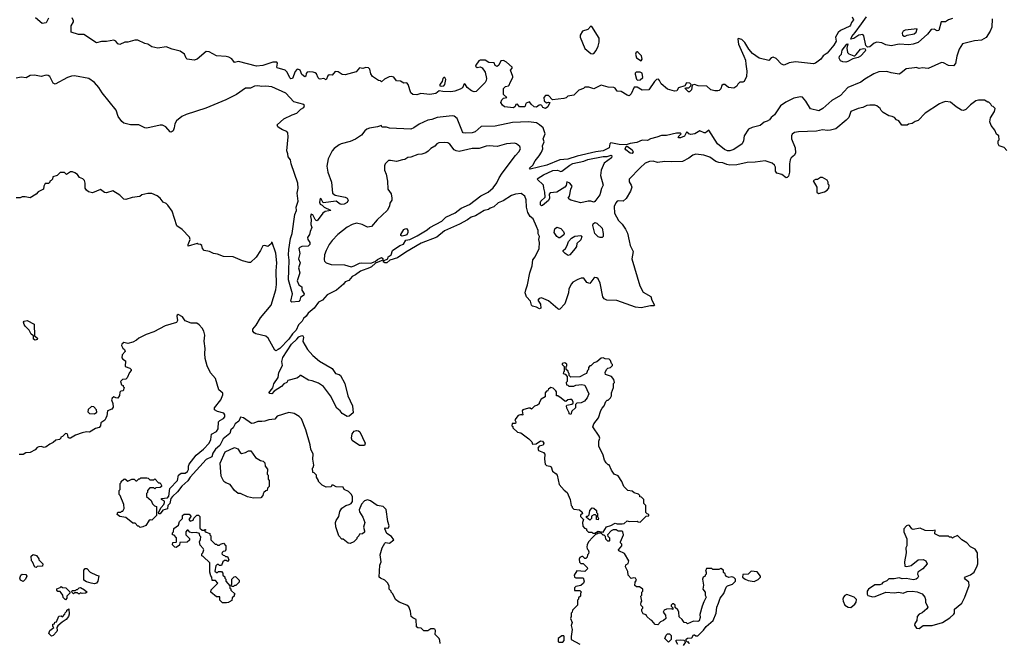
# Model space of a CAD drawing. Extents: x 1966327 to 2147849, y 395140 to 552178.
# Tile 7 of 256: x 2005002 to 2014780, y 433038 to 439227. Entities that reach past the tile are written whole.
import ezdxf

# ---------------------------------------------------------------- set-up
doc = ezdxf.new("R2010")
doc.units = 0

msp = doc.modelspace()

# ---------------------------------------------------------------- linework, layer by layer
at = {"layer": '0CON20XD'}
for points in [[(2005288.8, 439241.2), (2005274.2, 439215.8), (2005264.2, 439195.8), (2005225, 439191.2), (2005160, 439245)], [(2010635, 438557.5), (2010613, 438557), (2010600, 438545), (2010555, 438527.5), (2010505, 438478.8), (2010445, 438466.7), (2010429.2, 438450.8), (2010405, 438444), (2010293.3, 438433.3), (2010254.2, 438474.2), (2010224.1, 438475.9), (2010206.2, 438455), (2010211.4, 438421.4), (2010233.6, 438403.6), (2010255, 438410), (2010267.5, 438405), (2010248.3, 438361.7), (2010225, 438346.7), (2010196.7, 438355), (2010185.8, 438375.8), (2010175, 438382.5), (2010160.5, 438379.5), (2010135, 438360), (2010112.3, 438362.3), (2010080, 438390), (2010065, 438412.5), (2010031.2, 438398.8), (2010023.3, 438386.7), (2010022.5, 438367.5), (2010016.2, 438363.8), (2009965, 438361.2), (2009945, 438387.5), (2009930, 438385), (2009922.5, 438365), (2009905, 438354), (2009815, 438363.8), (2009795, 438377.5), (2009781.2, 438405), (2009789.3, 438430.7), (2009805, 438447.5), (2009840, 438455), (2009807.5, 438485), (2009805.6, 438544.4), (2009825, 438564), (2009855, 438570), (2009863, 438577), (2009871.2, 438605), (2009898, 438652), (2009900, 438665), (2009876.7, 438725), (2009892.5, 438745), (2009892.5, 438755), (2009835, 438806.2), (2009805, 438823.8), (2009780.8, 438819.2), (2009760, 438775), (2009745, 438764.4), (2009724.1, 438774.1), (2009715, 438797.5), (2009662.2, 438802.2), (2009625, 438825.8), (2009573.6, 438826.4), (2009560.7, 438819.3), (2009532.5, 438775), (2009530, 438765), (2009543.3, 438753.3), (2009575, 438760), (2009595, 438750), (2009626, 438705), (2009637.1, 438645), (2009635.8, 438625), (2009625.8, 438605), (2009533.8, 438515), (2009515, 438510), (2009489.8, 438519.8), (2009446.7, 438555), (2009425, 438587.5), (2009415, 438590), (2009398.3, 438551.7), (2009375, 438536.7), (2009322.3, 438517.7), (2009285, 438512), (2009205, 438513.8), (2009168.3, 438521.7), (2009133.9, 438496.1), (2009075, 438484.4), (2008985, 438493.8), (2008945, 438480), (2008905, 438483.8), (2008885, 438500), (2008859.2, 438585), (2008845, 438601.2), (2008815, 438596), (2008785, 438616.7), (2008745, 438622), (2008716.9, 438656.9), (2008695, 438664.2), (2008670.5, 438659.5), (2008623, 438637), (2008595, 438610), (2008585, 438620), (2008565, 438623.3), (2008506.7, 438665), (2008490.5, 438690.5), (2008477.5, 438735), (2008465, 438750), (2008438.3, 438751.7), (2008408.3, 438741.7), (2008375, 438750), (2008341.7, 438708.3), (2008235, 438680), (2008205, 438683.3), (2008165, 438710), (2008135, 438712.5), (2008105, 438677.5), (2008075, 438680), (2008060.7, 438669.3), (2008045, 438630), (2008022.3, 438642.3), (2007985, 438635.7), (2007975, 438639.4), (2007965, 438650), (2007949.6, 438689.6), (2007935, 438701.2), (2007915, 438705.7), (2007875, 438710), (2007855, 438705.8), (2007846.4, 438693.6), (2007843.3, 438666.7), (2007835, 438660), (2007802.3, 438682.3), (2007785.8, 438725.8), (2007765, 438736), (2007755, 438733.3), (2007736.4, 438713.6), (2007710, 438645), (2007695, 438641.2), (2007685, 438648.8), (2007656.6, 438706.6), (2007637.9, 438727.9), (2007558.6, 438748.6), (2007554.2, 438755), (2007561.2, 438795), (2007555.8, 438805.8), (2007515, 438805.7), (2007415, 438772.5), (2007355, 438767.5), (2007175, 438812.5), (2007135, 438802.5), (2007109.3, 438839.3), (2007080, 438855), (2007053, 438863), (2006955, 438867.5), (2006882.5, 438907.5), (2006855, 438910), (2006764.1, 438835.9), (2006735, 438826.7), (2006665, 438836.7), (2006653.3, 438845), (2006636.7, 438885), (2006595, 438913.3), (2006515, 438933.3), (2006455, 438956.7), (2006375, 438946.2), (2006315, 438958.5), (2006275, 438984), (2006245, 438990), (2006175, 439023.3), (2006145, 439023.8), (2006075.9, 439004.1), (2006045, 439003.8), (2005995, 438982.5), (2005975, 438988.8), (2005955, 439013.3), (2005935, 439023.3), (2005865, 439010), (2005815, 439012), (2005765, 438996.2), (2005638.8, 439078.8), (2005585, 439080.4), (2005513.3, 439105), (2005514.2, 439165), (2005536.7, 439205), (2005536.7, 439215), (2005522.5, 439245)], [(2014660.5, 439235), (2014655, 439153.3), (2014639.5, 439115), (2014598.8, 439051.2), (2014555, 439024.6), (2014485, 439016.2), (2014365, 438986.7), (2014332.5, 438935), (2014308.1, 438865), (2014295, 438793.3), (2014275, 438770), (2014225, 438773.5), (2014175, 438800.5), (2014155, 438803.5), (2014025, 438744.2), (2013965, 438750.5), (2013935, 438744.4), (2013905, 438751.5), (2013888.8, 438748.8), (2013805, 438738.1), (2013753.6, 438696.4), (2013735, 438688.1), (2013655, 438698.8), (2013615, 438714.2), (2013535, 438708.9), (2013485, 438690.5), (2013395, 438637.8), (2013355, 438606.5), (2013225, 438554.3), (2013154.2, 438475), (2013068, 438425), (2012978.8, 438345), (2012936.6, 438323.4), (2012855, 438343.3), (2012809.2, 438419.2), (2012775, 438459.5), (2012755, 438461.8), (2012690.9, 438449.1), (2012611.4, 438408.6), (2012557.3, 438372.7), (2012497.3, 438282.7), (2012464.3, 438255.7), (2012447.1, 438232.9), (2012425, 438218.8), (2012395, 438210), (2012355, 438177.5), (2012275, 438155.7), (2012240.6, 438139.4), (2012196.7, 438075), (2012190, 438025), (2012176.2, 437995), (2012095, 437940), (2012055, 437924.4), (2012032.5, 437925), (2012000.3, 437940.3), (2011930.8, 437995), (2011845, 438130), (2011813.3, 438105), (2011798.8, 438105), (2011755, 438122.9), (2011707.5, 438095), (2011667.5, 438087.5), (2011647.5, 438095), (2011638.3, 438108.3), (2011625, 438110), (2011605, 438070), (2011565, 438053.1), (2011547.5, 438055), (2011542.5, 438065), (2011570, 438095), (2011561.7, 438101.7), (2011525, 438102), (2011425, 438076.9), (2011375, 438079.2), (2011330, 438060), (2011265, 438046.4), (2011235, 438029.6), (2011185, 438030.5), (2011131.5, 438008.5), (2011065, 437999.6), (2011025, 437985.8), (2010955, 437990), (2010873.5, 438006.5), (2010861.9, 437995), (2010855.7, 437955), (2010795, 437925.6), (2010724.3, 437915.7), (2010537.3, 437872.7), (2010445, 437843.1), (2010365, 437834.7), (2010236.5, 437783.4), (2010072.2, 437742.2), (2010066, 437755), (2010096.9, 437783.1), (2010119.6, 437825), (2010160.4, 437875), (2010185, 437912.9), (2010196.4, 437945), (2010193.8, 437975), (2010208.7, 438015), (2010201.2, 438045), (2010220.3, 438095), (2010199.5, 438155), (2010165, 438183.8), (2010132.7, 438202.7), (2010055, 438213.9), (2009895, 438206.9), (2009725, 438169.2), (2009585, 438168.8), (2009525.7, 438114.3), (2009495, 438104.1), (2009425, 438099.8), (2009406.4, 438105), (2009398.1, 438115), (2009345, 438245.5), (2009315, 438269.5), (2009295, 438271.8), (2009146.2, 438255), (2009095, 438235.3), (2009055, 438230.9), (2008968.8, 438191.2), (2008917.5, 438155), (2008885, 438142), (2008675, 438150), (2008645, 438159.4), (2008605, 438160), (2008597.5, 438165), (2008595, 438177.5), (2008555, 438162.9), (2008475, 438150), (2008449.7, 438140.3), (2008429.2, 438125), (2008395, 438080.8), (2008337, 438043), (2008283.2, 438016.8), (2008195.6, 437995.6), (2008174.7, 437985.3), (2008125, 437949.5), (2008104.1, 437925.9), (2008063.6, 437845), (2008052.8, 437775), (2008060.4, 437715), (2008097.9, 437615), (2008106.8, 437506.8), (2008135, 437484.2), (2008235.5, 437465.5), (2008254.2, 437454.2), (2008264, 437435), (2008255, 437414.3), (2008225, 437395.8), (2008202, 437392), (2008185, 437396.7), (2008145, 437426.7), (2008015, 437410), (2007995, 437450), (2007985, 437452.5), (2007979.2, 437415), (2007985, 437397.5), (2008006.4, 437386.4), (2008025.9, 437365.9), (2008088.3, 437338.3), (2008092.5, 437335), (2008070.7, 437329.3), (2008036.4, 437323.6), (2008013.6, 437306.4), (2007955, 437232), (2007945, 437233.3), (2007936, 437245), (2007911.5, 437291.5), (2007895, 437297.5), (2007888.5, 437275), (2007897.6, 437245), (2007892.5, 437195), (2007902.5, 437165), (2007885.4, 437125), (2007881.2, 437095), (2007860.6, 437065), (2007864.7, 437044.7), (2007882.9, 437015), (2007882.5, 436995), (2007865, 436978), (2007805, 436977.5), (2007785, 436967.8), (2007774.7, 436955), (2007783.1, 436905), (2007770.5, 436855), (2007785.4, 436815), (2007771.1, 436765), (2007783.8, 436715), (2007758.9, 436635), (2007775, 436596), (2007802.5, 436575), (2007802.1, 436542.1), (2007826.8, 436506.8), (2007825, 436493.3), (2007790.7, 436469.3), (2007785, 436442.5), (2007775, 436430.8), (2007705, 436423.3), (2007693, 436433), (2007712.5, 436505), (2007670, 436645), (2007675, 436742.5), (2007678.1, 436841.9), (2007670.9, 436895), (2007675.3, 436945), (2007692.4, 437055), (2007708.1, 437105), (2007735.3, 437295), (2007751.2, 437335), (2007748.9, 437365), (2007766.2, 437426.2), (2007757.1, 437505), (2007765.8, 437555), (2007763.5, 437605), (2007697.1, 437795), (2007691.9, 437835), (2007668.8, 437865), (2007666.2, 437895), (2007654.2, 437925), (2007669.4, 438065), (2007666, 438105), (2007655, 438118.8), (2007610, 438135), (2007578.8, 438155), (2007566.7, 438165), (2007557.5, 438185), (2007625.6, 438244.4), (2007707.6, 438282.4)], [(2013268.7, 439255), (2013282.3, 439225), (2013261.4, 439198.6), (2013254.1, 439174.1), (2013245, 439162.8), (2013155, 439121.6), (2013128.6, 439101.4), (2013102.9, 439055), (2013109.5, 439015), (2013088.2, 438975), (2013020, 438895), (2012982.1, 438867.9), (2012958.8, 438835), (2012905, 438794.5), (2012885, 438789.2), (2012705, 438808.1), (2012645, 438798.6), (2012595, 438775.7), (2012566.6, 438786.6), (2012515, 438843.3), (2012485, 438856.7), (2012465, 438847.5), (2012443, 438823), (2012345, 438844.3), (2012280.8, 438890.8), (2012244.4, 438934.4), (2012201.7, 439001.7), (2012175, 439030), (2012138.3, 439041.7), (2012132.5, 439035), (2012138.8, 438985), (2012194.2, 438865), (2012208.6, 438825), (2012214.4, 438784.4), (2012222.9, 438715), (2012218.6, 438665), (2012195, 438612.5), (2012185, 438606.7), (2012155, 438607.5), (2012133.8, 438586.2), (2012125, 438567.5), (2012095, 438547.5), (2012040, 438555), (2012005, 438583.3), (2011986.7, 438583.3), (2011976.4, 438573.6), (2011965, 438540), (2011947, 438523), (2011935, 438520), (2011905, 438520), (2011865, 438532.5), (2011825, 438566), (2011740.5, 438570.5), (2011705, 438582.5), (2011681.7, 438578.3), (2011675, 438530), (2011655, 438510), (2011645, 438510), (2011610, 438545), (2011615, 438550), (2011648.3, 438551.7), (2011668.3, 438571.7), (2011670, 438585), (2011657, 438597), (2011625, 438600), (2011608.3, 438571.7), (2011545, 438550), (2011528.3, 438521.7), (2011505, 438517.5), (2011435, 438536.7), (2011370.8, 438590.8), (2011356.7, 438625), (2011345, 438637.5), (2011325, 438632.5), (2011305, 438612.5), (2011248.8, 438531.2), (2011185, 438526.7), (2011135, 438557.5), (2011103.3, 438556.7), (2011075, 438490), (2011055, 438472.5), (2011035, 438477.5), (2010975, 438513.3), (2010935, 438517.5), (2010916.4, 438546.4), (2010903, 438553), (2010847, 438557), (2010775, 438577.5), (2010705, 438542.5), (2010655, 438557.5), (2010635, 438557.5)], [(2014265, 439238.8), (2014225, 439226), (2014195, 439205.6), (2014153.7, 439206.3), (2014129.3, 439120.7), (2014115, 439117.5), (2014083.6, 439133.6), (2014055, 439128.8), (2014016, 439085), (2013925, 439002.5), (2013875, 438982.9), (2013830.6, 438979.4), (2013735, 438985.8), (2013655, 438969.4), (2013605, 438977.5), (2013565, 438998.1), (2013515.7, 439004.3), (2013486.7, 438993.3), (2013445, 438958.8), (2013423, 438953), (2013405, 438970), (2013385, 439067.5), (2013375, 439080.8), (2013335, 439074.6), (2013285, 439041.2), (2013254.5, 439034.5), (2013265, 439061.9), (2013300.4, 439099.6), (2013362.1, 439187.9), (2013412.9, 439255)], [(2010695, 438887.5), (2010705, 438893.3), (2010728.3, 438921.7), (2010747.5, 438965), (2010756.2, 439005), (2010756.2, 439045), (2010685, 439160), (2010675, 439162.5), (2010645, 439131.2), (2010592.5, 439115), (2010567.5, 439075), (2010567.5, 439055), (2010615, 438942.5), (2010673, 438893), (2010695, 438887.5)], [(2013785, 439062.5), (2013795, 439063.3), (2013815.9, 439074.1), (2013885, 439086), (2013904, 439105), (2013916, 439136), (2013795, 439122), (2013776.7, 439115), (2013766.2, 439095), (2013767.5, 439075), (2013785, 439062.5)], [(2013205, 438806.7), (2013175, 438807.5), (2013155, 438817.5), (2013138.8, 438845), (2013144.2, 438865), (2013162.2, 438885), (2013169.6, 438925), (2013215, 438985.4), (2013227, 438987), (2013215.9, 438944.1), (2013221.7, 438901.7), (2013237.3, 438887.2), (2013285, 438870), (2013295, 438870), (2013308.7, 438881.3), (2013352.5, 438935), (2013385, 438942.5), (2013398.3, 438938.3), (2013402.5, 438925), (2013397.5, 438915), (2013352.5, 438865), (2013329.5, 438850.5), (2013275, 438837.5), (2013225, 438813.3), (2013205, 438806.7)], [(2011175, 438820), (2011182.5, 438835), (2011177, 438867), (2011142.9, 438902.9), (2011135, 438907.5), (2011125, 438904.2), (2011118.2, 438885), (2011128.8, 438848.8), (2011175, 438820)], [(2007707.6, 438282.4), (2007755, 438299.2), (2007792.2, 438337.8), (2007823.3, 438355), (2007831.2, 438375), (2007823.3, 438385), (2007725, 438412.4), (2007645, 438497.3), (2007505, 438561.1), (2007445, 438568.9), (2007405, 438562.7), (2007365, 438571.5), (2007335, 438566.4), (2007295, 438548.4), (2007245, 438548.1), (2007156.2, 438483.8), (2007048.3, 438431.7), (2006850.5, 438349.5), (2006655, 438285.3), (2006611.4, 438265), (2006557.3, 438222.7), (2006543.6, 438195), (2006536.3, 438153.7), (2006525, 438123.3), (2006505, 438111.2), (2006494.5, 438114.5), (2006452.5, 438162.5), (2006420.1, 438180.1), (2006395, 438180.3), (2006265, 438149.8), (2006243.1, 438153.1), (2006185, 438182.5), (2006102.9, 438182.9), (2006035, 438199.7), (2006015, 438215.4), (2005980.2, 438265), (2005958, 438328), (2005820.7, 438500.7), (2005786.2, 438555), (2005745, 438604.4), (2005687.5, 438645), (2005545, 438669.2), (2005515, 438668), (2005477.5, 438655), (2005355, 438588.8), (2005335, 438596.7), (2005302.3, 438662.3), (2005285, 438674), (2005265, 438676), (2005215, 438662.9), (2005147.3, 438677.3), (2005105.3, 438674.7), (2005065, 438650), (2005015, 438655.8), (2004965, 438645.8)], [(2011138, 438628), (2011165, 438632), (2011190, 438655), (2011182, 438695), (2011165, 438706), (2011124.1, 438705.9), (2011114.1, 438695.9), (2011113.8, 438685), (2011125.8, 438635.8), (2011138, 438628)], [(2009195, 438566.7), (2009215, 438571.2), (2009223.3, 438585), (2009232.5, 438635), (2009225, 438652.5), (2009215, 438652.5), (2009205, 438642.5), (2009196.1, 438613.9), (2009172.5, 438585), (2009175, 438572.5), (2009195, 438566.7)], [(2014805, 437930), (2014778.3, 437958.3), (2014730, 437975), (2014720, 437995), (2014720, 438025), (2014730, 438035), (2014727.5, 438075), (2014701.7, 438091.7), (2014685, 438130), (2014648.3, 438178.3), (2014637.5, 438215), (2014642.5, 438252.5), (2014682.5, 438315), (2014690, 438345), (2014670, 438365), (2014655, 438370), (2014645, 438390), (2014625, 438410), (2014615, 438410), (2014585, 438430), (2014525, 438430), (2014498.3, 438421.7), (2014445, 438382.5), (2014397.5, 438335), (2014375, 438326.7), (2014355, 438330), (2014301.7, 438361.7), (2014245, 438410), (2014195, 438413.8), (2014165, 438405.8), (2014135, 438392), (2013995, 438298.8), (2013925, 438226.7), (2013895, 438217.5), (2013865, 438197.5), (2013828.3, 438191.7), (2013815, 438180), (2013761.7, 438181.7), (2013733, 438223), (2013710, 438235), (2013690, 438255), (2013665, 438267.5), (2013635, 438272.5), (2013577.5, 438305), (2013557.5, 438325), (2013547.5, 438345), (2013515, 438371.2), (2013495, 438378), (2013445, 438378.8), (2013414.2, 438375.8), (2013374.4, 438355.6), (2013327.5, 438345), (2013255, 438316.2), (2013235.5, 438255), (2013210.7, 438229.3), (2013105.8, 438145), (2013055, 438131.6), (2013025, 438126.1), (2012975, 438133.2), (2012915, 438120), (2012735, 438114.8), (2012695, 438106.4), (2012675, 438090.4), (2012666.9, 438075), (2012667.9, 438045), (2012703.8, 437955), (2012707.1, 437905), (2012697.3, 437882.7), (2012663.3, 437855), (2012655, 437837.5), (2012647.7, 437795), (2012645.9, 437715), (2012636.1, 437673.9), (2012625, 437660), (2012615, 437658), (2012570.5, 437690.5), (2012522, 437705), (2012509.2, 437725), (2012509.2, 437765), (2012498.8, 437785), (2012475, 437804), (2012405.5, 437825.5), (2012305, 437813.3), (2012225, 437811.3), (2012125, 437787.7), (2012055, 437784.7), (2012025, 437789.2), (2011985.2, 437805.2), (2011945, 437808.4), (2011915, 437820.8), (2011855, 437861.5), (2011795.8, 437884.2), (2011715, 437892.1), (2011686.6, 437883.4), (2011647.1, 437852.9), (2011585, 437820.9), (2011475, 437816.5), (2011408.7, 437821.3), (2011335, 437810), (2011293.2, 437823.2), (2011255, 437821.1), (2011215, 437804.2), (2011162.2, 437757.8), (2011054, 437646), (2011055, 437616.7), (2011075.8, 437585), (2011080.8, 437565), (2011067.8, 437525), (2011025, 437452.2), (2010995, 437425.6), (2010945, 437429.2), (2010936.7, 437425), (2010921.3, 437408.7), (2010905.6, 437374.4), (2010907.4, 437307.4), (2010947.1, 437235), (2010986.4, 437196.4), (2011019.3, 437149.3), (2011037.3, 437107.3), (2011055, 437032.5), (2011064.4, 436985), (2011094.2, 436925), (2011081.9, 436855), (2011160, 436585), (2011195, 436524.3), (2011270.5, 436480.5), (2011280, 436445), (2011307.5, 436395), (2011302.5, 436387.5), (2011265, 436388.1), (2011175, 436367.2), (2011117.4, 436372.6), (2010931.5, 436441.5), (2010833.9, 436443.9), (2010807.3, 436457.3), (2010792.9, 436475), (2010765, 436612.5), (2010745.8, 436655), (2010735, 436664), (2010715, 436668.8), (2010705, 436661.2), (2010665, 436608), (2010635, 436617.5), (2010605, 436663.3), (2010577.2, 436662.8), (2010545, 436647.5), (2010495, 436620.8), (2010482.5, 436605), (2010456.7, 436555), (2010450.9, 436515), (2010415, 436407.5), (2010365, 436355.7), (2010355, 436352.2), (2010345, 436356.9), (2010255, 436435.4), (2010185, 436465.6), (2010161.7, 436458.3), (2010148, 436445), (2010175.3, 436405), (2010176.4, 436365), (2010165, 436355.8), (2010133.2, 436373.2), (2010095, 436384.2), (2010085, 436393.3), (2010073.8, 436435), (2010035.6, 436475.6), (2010022.2, 436515), (2010026.9, 436545), (2010046.2, 436595), (2010067.5, 436715), (2010089.6, 436785), (2010097.2, 436845), (2010119.6, 436875), (2010159.2, 436955), (2010163.4, 437015), (2010156.5, 437045), (2010162.5, 437075), (2010152.1, 437102.1), (2010150.4, 437135), (2010133.9, 437173.9), (2010100.9, 437250.9), (2010071.4, 437275), (2010048.6, 437315), (2010034.5, 437365), (2010030.9, 437440.9), (2010017.5, 437475), (2009981.2, 437501.2), (2009925.4, 437495.4), (2009885, 437482.1), (2009802.2, 437427.8), (2009755, 437408.5), (2009708.9, 437371.1), (2009675, 437357.3), (2009657.2, 437342.8), (2009615, 437334.7), (2009528.5, 437281.5), (2009485, 437267.7), (2009449, 437241), (2009370.8, 437199.2), (2009219.2, 437130.8), (2009145, 437068.6), (2008990.4, 437009.6), (2008835, 436921.2), (2008752.9, 436865), (2008679.1, 436840.9), (2008648.8, 436815), (2008627.5, 436815), (2008610, 436825), (2008621.7, 436838.3), (2008657.5, 436855), (2008660, 436875), (2008690, 436895), (2008705, 436936.7), (2008776.2, 436985), (2008811.8, 436998.2), (2008835, 437040), (2008875, 437046.9), (2008948.5, 437081.5), (2009049.1, 437140.9), (2009075, 437164.3), (2009192.5, 437227.5), (2009235, 437267.9), (2009325, 437310.3), (2009386, 437355), (2009467.8, 437392.2), (2009582.2, 437477.8), (2009655, 437515.3), (2009705, 437557.7), (2009741.1, 437608.9), (2009762.4, 437657.6), (2009794.2, 437705), (2009925, 437880), (2009959.2, 437915), (2009975.5, 437944.5), (2009969.7, 437969.7), (2009935, 437996), (2009915, 438000.8), (2009835, 437994.3), (2009745, 437969.4), (2009665, 437975.7), (2009635, 437971.9), (2009565, 437948.6), (2009495, 437947.5), (2009365, 437919.2), (2009337.5, 437925), (2009317, 437937), (2009272.7, 437992.7), (2009255, 438003.8), (2009225, 438010), (2009165, 438004), (2009145, 437996), (2009125, 437972), (2009085, 437950), (2009059.1, 437920.9), (2009035, 437906), (2008996.6, 437893.4), (2008955, 437890), (2008885, 437862.9), (2008855, 437858.5), (2008825, 437840), (2008803.3, 437835), (2008745, 437820.8), (2008685, 437831.2), (2008665, 437828.8), (2008630, 437795), (2008623, 437777), (2008623.8, 437735), (2008640, 437695), (2008653.6, 437623.6), (2008656.7, 437545), (2008689.6, 437499.6), (2008698.8, 437455), (2008698.5, 437435), (2008679.1, 437405), (2008675.3, 437375), (2008650, 437335), (2008550.6, 437239.4), (2008495, 437173.8), (2008455, 437166.8), (2008404.2, 437195), (2008345, 437206.7), (2008305, 437195.7), (2008255, 437169.2), (2008161.2, 437095), (2008106.2, 437035), (2008075, 436996.7), (2008044.2, 436935), (2008028, 436895), (2008023.8, 436845), (2008029.3, 436829.3), (2008045, 436813.3), (2008095, 436796.2), (2008225.7, 436795.7), (2008295, 436775.8), (2008323.3, 436785), (2008375, 436810), (2008400, 436815), (2008489.3, 436810.7), (2008532.5, 436827.5), (2008555, 436846.7), (2008595, 436866.2), (2008608.3, 436858.3), (2008608.3, 436841.7), (2008535, 436810), (2008496.7, 436773.3), (2008477, 436763), (2008385, 436730.8), (2008335.9, 436694.1), (2008305, 436679.4), (2008270.1, 436639.9), (2008235, 436625.3), (2008217.4, 436602.6), (2008147.7, 436542.3), (2008055, 436497.4), (2008008, 436442), (2007967.9, 436425), (2007926.3, 436365), (2007865, 436313.4), (2007845, 436283.3), (2007820, 436260), (2007805.9, 436234.1), (2007770.7, 436199.3), (2007748.7, 436145), (2007711.3, 436108.7), (2007675.3, 436054.7), (2007586, 435964), (2007567.5, 435955)], [(2011085, 437898.2), (2011065, 437901.1), (2011020, 437935), (2011015.8, 437945), (2011025, 437967.5), (2011035, 437973.3), (2011085, 437934.2), (2011094.4, 437915), (2011085, 437898.2)], [(2010185, 437381.2), (2010175, 437390), (2010172.7, 437415), (2010176, 437425), (2010220.8, 437465), (2010218.6, 437515), (2010206, 437555), (2010203.8, 437585), (2010140, 437645), (2010151.9, 437655), (2010205, 437688.3), (2010295, 437728.8), (2010342.9, 437732.9), (2010375, 437720.9), (2010386.8, 437723.2), (2010465, 437783.5), (2010495, 437798.9), (2010605, 437822.9), (2010645, 437838.4), (2010795, 437868), (2010835, 437868), (2010875, 437881.4), (2010881.4, 437875), (2010877.5, 437855), (2010807.6, 437802.4), (2010777.1, 437735), (2010770.2, 437680.2), (2010796.7, 437583.3), (2010778.3, 437551.7), (2010761.9, 437488.1), (2010715, 437421.2), (2010703.8, 437416.2), (2010675, 437426.2), (2010646, 437426), (2010575, 437408.6), (2010475, 437436.7), (2010457, 437447), (2010450, 437455), (2010463.3, 437475), (2010475.8, 437544.2), (2010490, 437575), (2010465, 437603.3), (2010435, 437617.5), (2010427.3, 437582.7), (2010415.6, 437564.4), (2010335, 437516), (2010270.5, 437509.5), (2010261.2, 437495), (2010262.5, 437455), (2010255, 437433.3), (2010195, 437384), (2010185, 437381.2)], [(2007567.5, 435955), (2007545, 435941.9), (2007536.4, 435946.4), (2007468.5, 436065), (2007447.1, 436085), (2007347.9, 436107.9), (2007328.7, 436118.7), (2007315.8, 436135.8), (2007318.6, 436155), (2007350.9, 436195), (2007392.7, 436267.3), (2007497.5, 436395), (2007546.4, 436545), (2007552.4, 436597.6), (2007548.2, 436735), (2007554.3, 436815), (2007545, 436910), (2007510, 437015), (2007501.7, 437018.3), (2007498.3, 437001.7), (2007465, 436977.5), (2007435, 436986.2), (2007415, 436981.2), (2007394.4, 436935), (2007349.4, 436870.6), (2007295, 436817.4), (2007276.1, 436816.1), (2007215, 436834.2), (2007122.5, 436872.5), (2007027, 436877), (2006965, 436900), (2006925, 436907.5), (2006886.4, 436926.4), (2006835, 436937.5), (2006817.5, 436955), (2006810, 436985), (2006797, 436997), (2006775, 437000), (2006765, 437007.5), (2006675, 436980), (2006673.3, 436995), (2006694, 437045), (2006688.3, 437068.3), (2006615, 437143.8), (2006561.7, 437181.7), (2006516.1, 437326.1), (2006472.5, 437385), (2006455, 437402.5), (2006427, 437417), (2006395.9, 437455.9), (2006368.3, 437478.3), (2006315, 437502.5), (2006275, 437502.5), (2006215, 437490), (2006195, 437472.5), (2006117, 437463), (2006055, 437441.2), (2006035, 437446.7), (2005996.1, 437486.1), (2005925, 437527.5), (2005865, 437507.5), (2005843, 437513), (2005805, 437541.2), (2005725, 437510), (2005685, 437520), (2005663.8, 437535), (2005652.5, 437555), (2005652.5, 437605), (2005645, 437630), (2005628.3, 437648.3), (2005595, 437660), (2005575, 437690), (2005548.3, 437708.3), (2005525, 437717.5), (2005505, 437717.5), (2005465, 437690), (2005445, 437710), (2005405, 437710), (2005375, 437680), (2005331.7, 437668.3), (2005327, 437643), (2005315, 437630), (2005300, 437625), (2005300, 437615), (2005288.3, 437601.7), (2005255, 437600), (2005242.5, 437575), (2005236.4, 437543.6), (2005185, 437517.5), (2005163.6, 437496.4), (2005105, 437457.5), (2005055, 437470), (2005025, 437468.8), (2005005, 437457.5), (2004965, 437457.5)], [(2012935, 437503.3), (2012995, 437520), (2013020, 437535), (2013037.5, 437555), (2013040, 437585), (2013030, 437595), (2013030, 437615), (2013020, 437635), (2012975, 437662.5), (2012955, 437662.5), (2012925, 437640), (2012905, 437640), (2012883, 437627), (2012917.5, 437565), (2012917.5, 437515), (2012935, 437503.3)], [(2010785, 437063.8), (2010765, 437064), (2010745, 437072.5), (2010712.7, 437105), (2010694, 437185), (2010698, 437202), (2010712.5, 437215), (2010735, 437206.2), (2010785, 437158), (2010796.9, 437105), (2010796.2, 437075), (2010785, 437063.8)], [(2008798.8, 437078.8), (2008787.5, 437085), (2008786.2, 437095), (2008818, 437145), (2008835, 437154.3), (2008845, 437152.5), (2008857.7, 437135), (2008857.7, 437115), (2008845, 437092.9), (2008825, 437084.3), (2008798.8, 437078.8)], [(2010365, 437063.3), (2010355, 437063.3), (2010335, 437076.7), (2010310.6, 437115), (2010317.5, 437152.5), (2010335, 437168.8), (2010375, 437156), (2010401.2, 437125), (2010410, 437105), (2010405, 437092.5), (2010365, 437063.3)], [(2010448.3, 436888.3), (2010420, 436905), (2010400, 436925), (2010400, 436935), (2010422.5, 436955), (2010440, 436985), (2010452, 437025), (2010480.7, 437059.3), (2010515, 437078.8), (2010575, 437084), (2010584.1, 437074.1), (2010575, 437042.5), (2010536, 437005), (2010530, 436975), (2010518.8, 436955), (2010465, 436892.5), (2010448.3, 436888.3)], [(2009173.3, 433066.7), (2009166.7, 433085), (2009127.5, 433125), (2009132.5, 433165), (2009125, 433177.5), (2009115, 433182.5), (2009085, 433180), (2009055, 433160), (2009015, 433160), (2008988.3, 433188.3), (2008955, 433190), (2008941.7, 433201.7), (2008940, 433275), (2008905, 433290), (2008890, 433305), (2008882.5, 433355), (2008865, 433400), (2008847, 433417), (2008770, 433445), (2008733.6, 433473.6), (2008707, 433527), (2008690, 433545), (2008690, 433555), (2008670, 433575), (2008670, 433605), (2008657.5, 433635), (2008627.5, 433665), (2008583.3, 433683.3), (2008572.5, 433695), (2008578.3, 433811.7), (2008592.5, 433845), (2008582.5, 433915), (2008600, 433985), (2008627, 434033), (2008635, 434037.5), (2008675, 434031.4), (2008716.7, 434065), (2008695, 434096.2), (2008648.8, 434128.8), (2008627.5, 434175), (2008635, 434182.5), (2008655, 434178.8), (2008665, 434183.8), (2008672, 434205), (2008659.2, 434245), (2008642.5, 434365), (2008612.5, 434395), (2008552.5, 434405), (2008485, 434450), (2008455, 434460), (2008425, 434452.5), (2008395, 434417.5), (2008373.1, 434363.1), (2008375, 434342.5), (2008410.7, 434290.7), (2008430, 434235), (2008415, 434190), (2008427.5, 434155), (2008425, 434140), (2008407, 434123), (2008375, 434120), (2008370, 434105), (2008350, 434085), (2008350, 434075), (2008320, 434045), (2008285, 434027.5), (2008265, 434030), (2008215, 434070), (2008201.7, 434071.7), (2008170, 434105), (2008140, 434195), (2008137.5, 434235), (2008143, 434257), (2008170, 434295), (2008180, 434345), (2008201.7, 434378.3), (2008240, 434405), (2008275, 434413.8), (2008295, 434426.7), (2008305.8, 434445.8), (2008306.7, 434495), (2008295, 434517.5), (2008266.7, 434545), (2008224.1, 434564.1), (2008215, 434586), (2008145, 434591.2), (2008115, 434607.5), (2008102.5, 434607.5), (2008095, 434590), (2008045, 434587.5), (2008005, 434607.5), (2007970, 434645), (2007970, 434655), (2007950, 434685), (2007950, 434705), (2007925, 434730), (2007911.7, 434731.7), (2007910, 434775), (2007917.5, 434782.5), (2007922.5, 434805), (2007912.5, 434865), (2007916.4, 434916.4), (2007892.5, 434965), (2007886.4, 435006.4), (2007843.3, 435155), (2007800, 435265), (2007777.3, 435287.3), (2007728.3, 435318.3), (2007675, 435330), (2007558.3, 435291.7), (2007535, 435261.2), (2007475, 435257.1), (2007435, 435241.2), (2007405, 435240), (2007365, 435238.8), (2007327.3, 435222.7), (2007305, 435220), (2007225, 435276.9), (2007195, 435281.1), (2007178.4, 435241.6), (2007142.3, 435215), (2007121.3, 435175), (2007099.6, 435155), (2007088.9, 435121.1), (2007022.9, 435067.1), (2006989.3, 435000.7), (2006946.1, 434965), (2006920.7, 434925), (2006910.4, 434889.6), (2006855, 434860.8), (2006694.2, 434685.8), (2006670, 434650), (2006613, 434597), (2006569.7, 434540.3), (2006518.8, 434495), (2006503.8, 434475), (2006491.2, 434425), (2006473.3, 434405), (2006468, 434372), (2006422.3, 434357.7), (2006395, 434323.3), (2006382.5, 434322.5), (2006380, 434335), (2006407.5, 434385), (2006433.8, 434415), (2006440, 434435), (2006438.3, 434448.3), (2006410, 434465), (2006410, 434475), (2006468.1, 434481.9), (2006481.1, 434498.9), (2006491.2, 434575), (2006570, 434655), (2006579.2, 434705), (2006605, 434725.7), (2006645, 434727.1), (2006668.3, 434741.7), (2006678.8, 434761.2), (2006677.1, 434795), (2006685.3, 434815), (2006754.1, 434905), (2006825.6, 434964.4), (2006883.9, 435025), (2006900.4, 435059.6), (2006907.6, 435112.4), (2006955, 435140.5), (2006973.1, 435165), (2006975.5, 435235), (2006989.8, 435250.2), (2007025, 435268.1), (2007037.5, 435285), (2007038.6, 435305), (2007030.5, 435320.5), (2006965, 435338), (2006936.1, 435356.1), (2006936.2, 435375), (2006999.2, 435455), (2007020, 435505), (2007019.3, 435519.3), (2006980, 435555), (2006945.9, 435665.9), (2006895, 435722.5), (2006862.7, 435792.7), (2006844.2, 435864.2), (2006838.8, 435915), (2006843.3, 435965), (2006833.8, 436035), (2006838.8, 436095), (2006830, 436135), (2006812.5, 436165), (2006785, 436197.5), (2006760, 436215), (2006705, 436216.7), (2006645, 436236.7), (2006619, 436279), (2006575, 436300), (2006564.7, 436295.3), (2006560.9, 436285), (2006569.2, 436240.8), (2006558.3, 436221.7), (2006445, 436190), (2006335, 436130), (2006256.4, 436103.6), (2006183.8, 436066.2), (2006160, 436045), (2006125, 436027.5), (2006075, 436012.5), (2006035, 436022.5), (2006015, 436007.5), (2006013.9, 435993.9), (2006025, 435967.5), (2006042.5, 435955), (2006047.5, 435935), (2006018.3, 435901.7), (2006015, 435870), (2006025, 435856.7), (2006051.7, 435841.7), (2006050, 435785), (2006095, 435770), (2006110, 435755), (2006110, 435745), (2006092.5, 435725), (2006068.3, 435671.7), (2006055, 435660), (2006023, 435657), (2006003, 435637), (2006013, 435603), (2006030, 435595), (2006030, 435585), (2006040, 435575), (2006030, 435545), (2006005, 435540), (2005995, 435530), (2005991.7, 435498.3), (2005975, 435470), (2005955, 435472.5), (2005935, 435483.8), (2005918.6, 435471.4), (2005914.2, 435454.2), (2005926.4, 435416.4), (2005929.3, 435380.7), (2005917, 435363), (2005872.5, 435345), (2005867.5, 435295), (2005857, 435273), (2005846.4, 435253.6), (2005807.5, 435225), (2005802.5, 435195), (2005789.3, 435180.7), (2005755, 435170), (2005695, 435132.5), (2005665, 435136.7), (2005623.6, 435126.4), (2005555, 435102.5), (2005505, 435072.5), (2005492.5, 435072.5), (2005481.7, 435081.7), (2005480, 435105), (2005472.5, 435115), (2005455, 435118.8), (2005425, 435090), (2005410, 435085), (2005410, 435075), (2005398.3, 435061.7), (2005360, 435055), (2005335, 435030), (2005300, 435015), (2005265, 434987.5), (2005245, 434982.5), (2005215, 434990), (2005193, 434987), (2005175, 434980), (2005155, 434957.5), (2005105, 434930), (2005063, 434927), (2005035, 434910), (2004995, 434910)], [(2005155, 436047.5), (2005140, 436055), (2005138.3, 436088.3), (2005115, 436107.5), (2005095.8, 436145.8), (2005055, 436184), (2005045, 436201.2), (2005039.4, 436225), (2005045, 436235.6), (2005075, 436242), (2005145, 436203.8), (2005148.3, 436088.3), (2005177.5, 436065), (2005175, 436052.5), (2005155, 436047.5)], [(2008255, 435289.2), (2008205, 435317.1), (2008185, 435345.8), (2008151.3, 435371.3), (2008087.5, 435495), (2008017.6, 435587.6), (2007968.3, 435618.3), (2007905, 435643.5), (2007869.5, 435649.5), (2007795, 435695.5), (2007784.3, 435695.7), (2007780.8, 435685), (2007755, 435668.5), (2007663.3, 435645), (2007654.2, 435625), (2007625, 435611.5), (2007601.8, 435585), (2007528.7, 435541.3), (2007505.4, 435514.6), (2007486, 435516), (2007476.7, 435525), (2007516.1, 435573.9), (2007527, 435613), (2007567.5, 435675), (2007573.6, 435725), (2007612.9, 435795), (2007605.4, 435835.4), (2007615, 435873.6), (2007701.7, 436008.3), (2007752.7, 436057.3), (2007775, 436079.8), (2007805, 436091.8), (2007815, 436089.5), (2007821.4, 436075), (2007815, 436033.8), (2007860.6, 435955), (2007911.9, 435895), (2007978.5, 435838.5), (2008105, 435765.6), (2008137.5, 435715), (2008175, 435705.5), (2008187.5, 435695), (2008231.1, 435615), (2008260.5, 435495), (2008305.8, 435395), (2008313.8, 435325), (2008275, 435291.2), (2008255, 435289.2)], [(2010715, 434130), (2010745, 434150), (2010795, 434140), (2010830, 434195), (2010873.9, 434206.1), (2010915, 434230), (2010935, 434222.5), (2010985, 434222.5), (2011005, 434227.5), (2011035, 434252.5), (2011055, 434247.5), (2011135, 434250), (2011143, 434243), (2011165, 434240), (2011225, 434300), (2011248.3, 434301.7), (2011250, 434315), (2011231.7, 434321.7), (2011220, 434335), (2011220, 434405), (2011200, 434425), (2011200, 434465), (2011178.3, 434488.3), (2011161.7, 434491.7), (2011160, 434505), (2011148.3, 434518.3), (2011105, 434530), (2011085, 434547.5), (2011040, 434555), (2011000, 434595), (2010982.5, 434645), (2010945, 434700), (2010907, 434717), (2010880, 434755), (2010855, 434810), (2010845, 434810), (2010825, 434830), (2010810, 434855), (2010797.5, 434905), (2010752.5, 434995), (2010753, 435043), (2010763.3, 435075), (2010756.7, 435095), (2010692.5, 435185), (2010702.5, 435215), (2010750, 435275), (2010773, 435347), (2010785, 435370), (2010807, 435393), (2010821.7, 435438.3), (2010835, 435450), (2010845, 435450), (2010870, 435475), (2010880, 435495), (2010880, 435525), (2010897.5, 435575), (2010900, 435615), (2010907.5, 435625), (2010902.5, 435655), (2010880, 435685), (2010820, 435705), (2010817.5, 435725), (2010830, 435755), (2010843, 435767), (2010870, 435775), (2010890, 435795), (2010890, 435805), (2010880, 435815), (2010870, 435845), (2010857, 435857), (2010815, 435860), (2010795, 435870), (2010775, 435867.5), (2010735, 435830), (2010705, 435820), (2010675, 435790), (2010665, 435790), (2010650, 435775), (2010650, 435755), (2010640, 435745), (2010630, 435715), (2010615, 435707.5), (2010565, 435682.5), (2010475, 435680), (2010460, 435695), (2010460, 435715), (2010451.7, 435721.7), (2010448.3, 435738.3), (2010430, 435755), (2010430, 435785), (2010437, 435793), (2010437, 435807), (2010415, 435820), (2010390, 435815), (2010390, 435805), (2010410, 435785), (2010410, 435735), (2010401.7, 435728.3), (2010400, 435715), (2010418.3, 435708.3), (2010440, 435685), (2010440, 435635), (2010430, 435625), (2010431.7, 435601.7), (2010445, 435600), (2010455, 435590), (2010505, 435590), (2010525, 435600), (2010585, 435607.5), (2010615, 435600), (2010652.5, 435515), (2010637.5, 435475), (2010609.3, 435440.7), (2010577, 435423), (2010535, 435420), (2010521.7, 435408.3), (2010520, 435375), (2010485, 435340), (2010475, 435310), (2010460, 435315), (2010460, 435325), (2010435, 435370), (2010432.5, 435395), (2010435, 435400), (2010485, 435410), (2010498.3, 435421.7), (2010500, 435435), (2010486.7, 435456.7), (2010465, 435458.8), (2010445, 435453.8), (2010425, 435437.5), (2010415, 435440), (2010380.7, 435470.7), (2010345, 435492.5), (2010332.5, 435492.5), (2010332.5, 435535), (2010327.5, 435545), (2010300.7, 435570.7), (2010275, 435577.5), (2010255, 435560), (2010245, 435540), (2010235, 435540), (2010220, 435525), (2010220, 435485), (2010180.7, 435459.3), (2010160, 435425), (2010160, 435415), (2010145, 435400), (2010115, 435390), (2010085, 435360), (2010071.7, 435371.7), (2010055, 435372.5), (2010000, 435355), (2009992.5, 435345), (2010000, 435305), (2009993, 435303), (2009985, 435310), (2009950.7, 435299.3), (2009920, 435255), (2009927.5, 435235), (2009925, 435220), (2009891.7, 435218.3), (2009890, 435195), (2009898.3, 435188.3), (2009900, 435175), (2009945, 435132.5), (2009977, 435127), (2010058.3, 435068.3), (2010087, 435037), (2010093, 435013), (2010131.7, 435018.3), (2010175, 435047.5), (2010193, 435043), (2010207, 435023), (2010200, 435005), (2010160, 434995), (2010147.5, 434975), (2010155, 434952.5), (2010205, 434930), (2010217.5, 434915), (2010212.5, 434865), (2010220, 434815), (2010233, 434803), (2010267, 434797), (2010278.3, 434788.3), (2010292.5, 434745), (2010329.3, 434719.3), (2010340, 434705), (2010360, 434615), (2010408.3, 434558.3), (2010437.5, 434535), (2010470, 434465), (2010480, 434405), (2010490, 434395), (2010490, 434385), (2010505, 434370), (2010561.7, 434361.7), (2010588.3, 434338.3), (2010590, 434325), (2010571.7, 434308.3), (2010570, 434295), (2010600, 434265), (2010592.5, 434235), (2010595, 434200), (2010611.7, 434181.7), (2010630, 434175), (2010631.7, 434161.7), (2010651.7, 434141.7), (2010685, 434140), (2010695, 434130), (2010715, 434130)], [(2005745, 435314.3), (2005767.3, 435332.7), (2005764.4, 435355), (2005736.9, 435385), (2005715, 435388.4), (2005681.5, 435358.5), (2005679.1, 435335), (2005695, 435317.8), (2005745, 435314.3)], [(2008425, 435000), (2008375, 435000), (2008305, 435050), (2008297.5, 435075), (2008302.5, 435117.5), (2008325, 435142.5), (2008345, 435150), (2008365, 435146.2), (2008380, 435135), (2008433.3, 435025), (2008425, 435000)], [(2007325, 434477.5), (2007265, 434492.5), (2007195, 434523.3), (2007170, 434525), (2007135, 434552.5), (2007093, 434613), (2007049.3, 434629.3), (2007027.5, 434645), (2007003.8, 434695), (2006992.5, 434825), (2007040.7, 434939.3), (2007135, 434982.5), (2007169.3, 434969.3), (2007190.7, 434930.7), (2007205, 434922.5), (2007245, 434932.5), (2007275, 434947.5), (2007297, 434947), (2007345, 434882.5), (2007393.3, 434853.3), (2007420, 434845), (2007435, 434830), (2007440, 434795), (2007462.5, 434765), (2007460, 434715), (2007470, 434705), (2007470, 434665), (2007480, 434655), (2007480, 434595), (2007461.7, 434578.3), (2007460, 434555), (2007445, 434550), (2007427, 434533), (2007418.3, 434521.7), (2007417, 434503), (2007395, 434482.5), (2007325, 434477.5)], [(2006198.3, 434188.3), (2006185, 434200), (2006175, 434200), (2006148.3, 434228.3), (2006125, 434230), (2006056.1, 434286.1), (2005995, 434297.5), (2005970, 434315), (2005975, 434340), (2006005, 434340), (2006015, 434350), (2006025, 434350), (2006037.5, 434375), (2006036.4, 434416.4), (2006000, 434505), (2005990, 434515), (2005990, 434555), (2006000, 434565), (2006000, 434625), (2006010, 434635), (2006010, 434645), (2006035, 434667.5), (2006045, 434670), (2006075, 434647.5), (2006115, 434667.5), (2006137, 434667), (2006155, 434650), (2006165, 434650), (2006185, 434670), (2006195, 434670), (2006205, 434680), (2006265, 434680), (2006277, 434677), (2006295, 434660), (2006335, 434660), (2006345, 434670), (2006381.7, 434631.7), (2006395, 434630), (2006410, 434605), (2006410, 434595), (2006395, 434582.5), (2006355, 434580), (2006345, 434570), (2006335, 434580), (2006295, 434580), (2006270, 434555), (2006270, 434535), (2006260, 434525), (2006260, 434495), (2006306.4, 434456.4), (2006321.7, 434421.7), (2006341.7, 434401.7), (2006360, 434395), (2006360, 434305), (2006315, 434260), (2006298.3, 434261.7), (2006285, 434252.5), (2006253, 434207), (2006225, 434192.5), (2006198.3, 434188.3)], [(2010665, 434260), (2010630, 434285), (2010631.7, 434298.3), (2010645, 434300), (2010658.3, 434311.7), (2010663, 434357), (2010688.3, 434381.7), (2010705, 434380), (2010730, 434355), (2010730, 434335), (2010740, 434325), (2010740, 434295), (2010750, 434275), (2010745, 434263.3), (2010730, 434265), (2010731.7, 434301.7), (2010721.7, 434311.7), (2010705, 434312.5), (2010681.7, 434298.3), (2010680, 434275), (2010665, 434260)], [(2007055, 433437.5), (2007015, 433440), (2006990, 433465), (2006988.3, 433498.3), (2006955, 433500), (2006900, 433545), (2006901.7, 433568.3), (2006970, 433635), (2006945, 433660), (2006911.7, 433661.7), (2006910, 433695), (2006898.3, 433708.3), (2006890, 433745), (2006890, 433835), (2006825, 433900), (2006810, 433905), (2006810, 433925), (2006820, 433935), (2006830, 433965), (2006825, 433980), (2006793, 434013), (2006787.5, 434045), (2006798.3, 434068.3), (2006800, 434095), (2006790, 434105), (2006788.3, 434128.3), (2006755, 434137.5), (2006713, 434133), (2006691.7, 434141.7), (2006675, 434160), (2006665, 434160), (2006650, 434145), (2006650, 434115), (2006688.3, 434078.3), (2006688.3, 434061.7), (2006665, 434040), (2006591.7, 434038.3), (2006588.3, 434011.7), (2006555, 433990), (2006541.7, 433991.7), (2006520, 434015), (2006521.7, 434038.3), (2006555, 434040), (2006560, 434045), (2006560, 434085), (2006535, 434110), (2006520, 434115), (2006520, 434135), (2006530, 434145), (2006533, 434177), (2006578.3, 434211.7), (2006590, 434245), (2006620, 434275), (2006620, 434305), (2006635, 434320), (2006685, 434320), (2006698.3, 434308.3), (2006700, 434295), (2006680, 434265), (2006695, 434250), (2006725, 434260), (2006731.7, 434278.3), (2006761.7, 434308.3), (2006778.3, 434308.3), (2006790, 434295), (2006791.7, 434181.7), (2006815, 434160), (2006840, 434160), (2006841.7, 434168.3), (2006848.3, 434168.3), (2006848.3, 434161.7), (2006840, 434160), (2006841.7, 434151.7), (2006855, 434140), (2006888.3, 434128.3), (2006890, 434115), (2006900, 434105), (2006900, 434065), (2006941.7, 434021.7), (2006955, 434020), (2006965, 434010), (2006985, 434010), (2006995, 434020), (2007025, 434030), (2007050, 434005), (2007050, 433965), (2007038.3, 433951.7), (2007021.7, 433948.3), (2007011.7, 433938.3), (2007010, 433925), (2007021.7, 433911.7), (2007035, 433910), (2007045, 433900), (2007065, 433900), (2007080, 433865), (2007065, 433850), (2007055, 433860), (2007035, 433860), (2007020, 433845), (2007005, 433810), (2006985, 433810), (2006975, 433820), (2006961.7, 433818.3), (2006950, 433805), (2006940, 433755), (2006955, 433740), (2006965, 433740), (2006975, 433750), (2007005, 433750), (2007020, 433735), (2007020, 433715), (2007038.3, 433698.3), (2007040, 433685), (2007050, 433675), (2007050, 433655), (2007088.3, 433608.3), (2007090, 433585), (2007098.3, 433578.3), (2007100, 433565), (2007140, 433525), (2007131.7, 433518.3), (2007130, 433505), (2007111.7, 433488.3), (2007108.3, 433461.7), (2007080, 433445), (2007075, 433443.3), (2007055, 433437.5)], [(2013935, 433183.3), (2013975, 433213.3), (2014065, 433213.3), (2014165.9, 433244.1), (2014240.5, 433289.5), (2014280, 433325), (2014286.2, 433335), (2014286.2, 433375), (2014358, 433435), (2014388.8, 433495), (2014429.7, 433610.3), (2014428, 433645), (2014390, 433675), (2014386.2, 433685), (2014394.3, 433695.7), (2014445, 433717.5), (2014480, 433745), (2014510, 433805), (2014516.2, 433825), (2014513.3, 433935), (2014491.7, 433971.7), (2014443.6, 433993.6), (2014407.5, 434035), (2014360, 434065), (2014317, 434107), (2014271.7, 434088.3), (2014265, 434080), (2014255, 434090), (2014235, 434090), (2014225, 434100), (2014135, 434102.5), (2014090, 434125), (2014095, 434160), (2014065, 434152.5), (2013995, 434157.5), (2013945, 434180), (2013875, 434167.5), (2013863.3, 434173.3), (2013838.3, 434208.3), (2013825, 434210), (2013810, 434205), (2013782.5, 434175), (2013783.3, 434145), (2013813.8, 434075), (2013813.6, 434006.4), (2013803.8, 433985), (2013806.4, 433936.4), (2013790, 433845), (2013791.7, 433801.7), (2013811.7, 433798.3), (2013855, 433810), (2013925, 433866.2), (2013975, 433870), (2014002.5, 433855), (2014013.3, 433825), (2013970, 433775), (2013922.5, 433745), (2013917.5, 433725), (2013927.5, 433705), (2013916.7, 433685), (2013903.3, 433675), (2013877.7, 433667.7), (2013805, 433680), (2013765, 433678.8), (2013735, 433687.5), (2013685, 433677.5), (2013635, 433677.5), (2013613.6, 433656.4), (2013575, 433640), (2013560, 433625), (2013543, 433617), (2013495, 433616.7), (2013432.5, 433575), (2013417.5, 433555), (2013417.5, 433525), (2013425, 433512.5), (2013475, 433500), (2013497.3, 433502.7), (2013605, 433543.8), (2013685, 433538.8), (2013733.6, 433546.4), (2013775, 433535.8), (2013815, 433551.2), (2013865, 433556), (2013915, 433548.8), (2013965, 433530), (2013992, 433495), (2013998.3, 433471.7), (2013996.7, 433445), (2014020, 433395), (2014011.7, 433378.3), (2013965, 433341.2), (2013935, 433326.7), (2013916.4, 433303.6), (2013910, 433265), (2013890, 433235), (2013887, 433217), (2013909.3, 433189.3), (2013935, 433183.3)], [(2011651.7, 433031.7), (2011648.3, 433048.3), (2011635, 433050), (2011621.7, 433061.7), (2011621.7, 433078.3), (2011635, 433090), (2011678.3, 433091.7), (2011695, 433120), (2011705, 433120), (2011715, 433110), (2011735, 433110), (2011793, 433167), (2011820, 433205), (2011887.7, 433262.3), (2011920, 433335), (2011923.6, 433396.4), (2011943.3, 433435), (2011956.7, 433485), (2011995, 433532.5), (2012017.5, 433595), (2012031.2, 433608.8), (2012080, 433625), (2012110, 433655), (2012110, 433675), (2012095, 433690), (2012075, 433697.5), (2012045, 433690), (2012021.7, 433701.7), (2012010, 433715), (2012008.3, 433728.3), (2011991.7, 433741.7), (2011990, 433765), (2011965, 433780), (2011945, 433770), (2011885, 433770), (2011875, 433780), (2011821.7, 433778.3), (2011812.5, 433755), (2011820, 433745), (2011820, 433725), (2011810, 433715), (2011810, 433705), (2011790, 433695), (2011783, 433673), (2011792.5, 433615), (2011787.5, 433575), (2011810, 433545), (2011810, 433515), (2011820, 433495), (2011795, 433450), (2011780, 433405), (2011757, 433323), (2011760, 433295), (2011749.3, 433260.7), (2011735, 433252.5), (2011695, 433257.5), (2011635, 433230), (2011625, 433240), (2011600, 433245), (2011582.5, 433275), (2011551.7, 433301.7), (2011547, 433347), (2011538.3, 433368.3), (2011511.7, 433391.7), (2011510, 433415), (2011495, 433430), (2011485, 433430), (2011470, 433415), (2011470, 433405), (2011488.3, 433388.3), (2011488.3, 433371.7), (2011475, 433380), (2011425, 433377.5), (2011402.5, 433365), (2011392.5, 433345), (2011417, 433317), (2011420, 433285), (2011397, 433263), (2011365, 433250), (2011338.3, 433221.7), (2011313, 433223), (2011280, 433265), (2011265, 433270), (2011230, 433305), (2011225, 433320), (2011195, 433330), (2011180, 433355), (2011180, 433375), (2011190, 433385), (2011190, 433395), (2011173, 433413), (2011170, 433425), (2011173, 433447), (2011180, 433455), (2011170, 433505), (2011180, 433515), (2011180, 433545), (2011190, 433555), (2011190, 433575), (2011157, 433597), (2011128.3, 433598.3), (2011111.7, 433611.7), (2011112.5, 433645), (2011126.2, 433665), (2011116.2, 433685), (2011102.3, 433687.7), (2011075, 433680), (2011043, 433713), (2011041.7, 433751.7), (2011017.5, 433795), (2011020, 433815), (2011045, 433830), (2011052.5, 433855), (2011009.3, 433929.3), (2010952.5, 433955), (2010950, 433965), (2010982.5, 434005), (2010981.7, 434021.7), (2010970, 434035), (2010970, 434045), (2010997.5, 434115), (2010990, 434145), (2010985, 434150), (2010945, 434150), (2010925, 434162.5), (2010895, 434162.5), (2010876.4, 434153.6), (2010840, 434115), (2010841.7, 434101.7), (2010860, 434085), (2010860, 434055), (2010855, 434050), (2010841.7, 434051.7), (2010821.7, 434071.7), (2010818.3, 434098.3), (2010805, 434110), (2010795, 434110), (2010775, 434130), (2010745, 434130), (2010735, 434120), (2010721.7, 434118.3), (2010695, 434090), (2010650, 434045), (2010637.5, 434015), (2010633.3, 433995), (2010637.5, 433975), (2010647.5, 433965), (2010652.5, 433945), (2010650, 433925), (2010640, 433915), (2010638.3, 433891.7), (2010625, 433880), (2010615, 433880), (2010595, 433900), (2010585, 433900), (2010565, 433890), (2010558.3, 433871.7), (2010561.7, 433841.7), (2010575, 433830), (2010598.3, 433828.3), (2010638.3, 433788.3), (2010640, 433775), (2010615, 433750), (2010535, 433757.5), (2010507.5, 433715), (2010510, 433695), (2010525, 433687.5), (2010598.3, 433688.3), (2010607.5, 433655), (2010600, 433635), (2010575, 433610), (2010525, 433600), (2010513, 433587), (2010511.7, 433561.7), (2010565, 433560), (2010580, 433545), (2010570, 433535), (2010570, 433505), (2010551.7, 433488.3), (2010550, 433475), (2010540, 433465), (2010540, 433415), (2010493, 433367), (2010490, 433345), (2010480, 433335), (2010480, 433305), (2010472.5, 433285), (2010487.5, 433245), (2010480, 433215), (2010487.5, 433175), (2010477.5, 433105), (2010480, 433075), (2010565, 433030)], [(2005165, 433790), (2005151.7, 433791.7), (2005130, 433845), (2005120, 433855), (2005117, 433903), (2005135, 433920), (2005169.3, 433909.3), (2005190, 433875), (2005190, 433865), (2005230, 433825), (2005228.3, 433801.7), (2005175, 433800), (2005165, 433790)], [(2005035, 433650), (2005010, 433665), (2005003, 433683), (2005012.5, 433715), (2005025, 433722.5), (2005061.7, 433721.7), (2005072.5, 433705), (2005060, 433675), (2005035, 433650)], [(2005745, 433628.8), (2005710, 433635), (2005665, 433647.5), (2005640, 433665), (2005640, 433765), (2005651.7, 433778.3), (2005668.3, 433778.3), (2005703, 433743), (2005765, 433712.5), (2005787.5, 433707.5), (2005777.5, 433655), (2005765, 433634), (2005745, 433628.8)], [(2007125, 433600), (2007111.7, 433601.7), (2007100, 433615), (2007110, 433625), (2007110, 433675), (2007131.7, 433698.3), (2007145, 433700), (2007180, 433665), (2007180, 433645), (2007148.3, 433611.7), (2007135, 433610), (2007125, 433600)], [(2012295, 433652.5), (2012335, 433670), (2012360, 433695), (2012360, 433705), (2012325, 433747.5), (2012265, 433752.5), (2012237, 433723), (2012185, 433720), (2012180, 433695), (2012205, 433672.5), (2012235, 433660), (2012295, 433652.5)], [(2005455, 433470), (2005431.7, 433491.7), (2005430, 433515), (2005415, 433540), (2005405, 433550), (2005381.7, 433551.7), (2005370, 433565), (2005371.7, 433578.3), (2005405, 433590), (2005415, 433600), (2005425, 433590), (2005458.3, 433588.3), (2005498.3, 433548.3), (2005500, 433535), (2005470, 433505), (2005470, 433485), (2005455, 433470)], [(2005595, 433530), (2005585, 433530), (2005575, 433540), (2005545, 433540), (2005535, 433530), (2005521.7, 433541.7), (2005520, 433555), (2005525, 433560), (2005555, 433560), (2005565, 433570), (2005575, 433570), (2005591.7, 433588.3), (2005605, 433590), (2005645, 433567.5), (2005670, 433545), (2005655, 433533.8), (2005622.5, 433532.5), (2005605, 433540), (2005595, 433530)], [(2013255, 433393.8), (2013296.7, 433425), (2013310, 433445), (2013311.7, 433471.7), (2013290, 433495), (2013215, 433522.5), (2013197, 433513), (2013183.9, 433496.1), (2013177.5, 433475), (2013180, 433455), (2013197.5, 433415), (2013230, 433395), (2013255, 433393.8)], [(2005318.3, 433108.3), (2005290, 433135), (2005300, 433165), (2005340, 433195), (2005330, 433205), (2005331.7, 433228.3), (2005348.3, 433231.7), (2005351.7, 433248.3), (2005368.3, 433251.7), (2005391.7, 433308.3), (2005415, 433310), (2005428.3, 433301.7), (2005450, 433325), (2005451.7, 433338.3), (2005470, 433355), (2005470, 433365), (2005488.3, 433378.3), (2005493.3, 433325), (2005485, 433302.5), (2005462.5, 433275), (2005421.7, 433248.3), (2005380, 433210), (2005370, 433195), (2005373.3, 433165), (2005368.8, 433155), (2005335, 433113.3), (2005318.3, 433108.3)], [(2010395, 433050), (2010410, 433065), (2010410, 433105), (2010405, 433110), (2010385, 433110), (2010350, 433085), (2010350, 433055), (2010355, 433050), (2010395, 433050)], [(2011445, 433050), (2011410, 433085), (2011421.7, 433118.3), (2011435, 433130), (2011455, 433130), (2011470, 433115), (2011470, 433075), (2011445, 433050)], [(2009176.1, 433033.9), (2009173.3, 433066.7)], [(2011537, 433027), (2011520, 433055), (2011521.7, 433068.3), (2011565, 433072.5), (2011598.3, 433068.3), (2011608.3, 433058.3), (2011610, 433045), (2011590, 433015)]]:
    msp.add_lwpolyline(points, dxfattribs=at)

doc.saveas('drawing.dxf')
